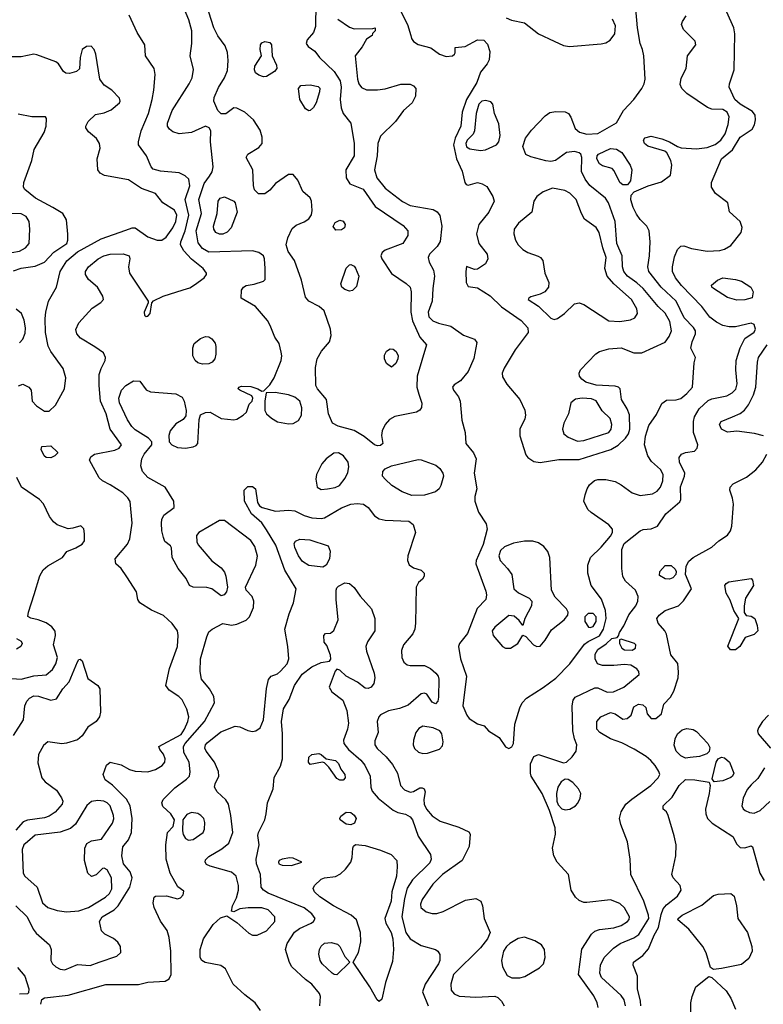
# Model space of a CAD drawing. Extents: x 1173029 to 1307123, y 522559 to 678521.
# Tile 232 of 256: x 1226666 to 1231423, y 586635 to 592936. Entities that reach past the tile are written whole.
import ezdxf

# ---------------------------------------------------------------- set-up
doc = ezdxf.new("R2010")
doc.units = 0

msp = doc.modelspace()

# ---------------------------------------------------------------- linework, layer by layer
at = {"layer": '0CON10XD'}
for points in [[(1226800, 586635), (1226807.5, 586665), (1226825, 586676.2), (1226975, 586693.5), (1227217.1, 586762.9), (1227425, 586762.9), (1227485, 586776.5), (1227596.9, 586783.1), (1227622.7, 586797.3), (1227634.2, 586825), (1227633.5, 586975), (1227621.7, 587061.7), (1227608.5, 587108.5), (1227567.5, 587167.5), (1227526.9, 587255), (1227519.2, 587285), (1227525, 587320), (1227535, 587327.5), (1227605, 587330), (1227675, 587310), (1227693.6, 587316.4), (1227712.5, 587335), (1227715, 587360), (1227677.7, 587387.7), (1227628.6, 587475), (1227602.5, 587565), (1227600, 587655), (1227611.2, 587735), (1227647.5, 587772.5), (1227655.6, 587815), (1227632.5, 587855), (1227580.9, 587900.9), (1227574.4, 587925), (1227582.9, 587945), (1227658.8, 588021.2), (1227733.5, 588075), (1227751.8, 588095), (1227756.1, 588123.9), (1227749.3, 588185), (1227716.5, 588246.5), (1227713.7, 588285), (1227724.8, 588305), (1227847.3, 588445), (1227912, 588565), (1227908, 588605), (1227880, 588655), (1227828.6, 588715), (1227819.5, 588765), (1227823.3, 588845), (1227862.2, 588987.8), (1227875, 589019.2), (1227896.2, 589035), (1227965, 589072.5), (1228021.7, 589061.7), (1228055, 589067.3), (1228115, 589092.5), (1228136.5, 589115), (1228160.9, 589175), (1228164.4, 589215), (1228152.5, 589245), (1228113.8, 589285), (1228110, 589305), (1228176.7, 589445), (1228186.5, 589503.5), (1228170.7, 589565), (1228143.9, 589603.9), (1227975, 589730.9), (1227945, 589731.5), (1227812.5, 589655), (1227797.5, 589635), (1227800, 589595), (1227807.5, 589575), (1227895, 589473.8), (1227955, 589429.2), (1227975, 589400), (1227983.5, 589375), (1227995.8, 589304.2), (1227988, 589275), (1227973.3, 589255), (1227955, 589248.8), (1227894.2, 589294.2), (1227863.6, 589303.6), (1227775, 589303.8), (1227752.5, 589315), (1227730.5, 589360.5), (1227678.8, 589425), (1227641.2, 589495), (1227637, 589557), (1227630, 589570), (1227595, 589597.5), (1227585, 589622.5), (1227574.3, 589665), (1227573.1, 589715), (1227575, 589737.5), (1227588, 589765), (1227653.8, 589815), (1227651.4, 589855), (1227596.9, 589945), (1227486, 590006), (1227450.6, 590045), (1227440.7, 590080.7), (1227446.5, 590125), (1227462.7, 590155), (1227510.8, 590215), (1227512, 590235), (1227488.9, 590258.9), (1227405, 590312.5), (1227382.9, 590332.9), (1227354.5, 590374.5), (1227304.1, 590485), (1227300.9, 590515), (1227316.7, 590565), (1227344.7, 590595.3), (1227394.6, 590625.4), (1227435, 590622), (1227475, 590568.6), (1227502.5, 590555), (1227665, 590542.5), (1227705, 590520), (1227718.6, 590495), (1227730, 590435), (1227728.3, 590401.7), (1227711.7, 590378.3), (1227665, 590350), (1227629.2, 590305), (1227620, 590275), (1227622, 590235), (1227639.2, 590215), (1227675, 590197.5), (1227726, 590194), (1227775, 590201.8), (1227795, 590211.9), (1227805.6, 590225), (1227813, 590377), (1227823.1, 590406.9), (1227855, 590422.5), (1227885, 590424.3), (1227954.5, 590384.5), (1228035, 590376.5), (1228055, 590380.5), (1228096, 590405), (1228116.2, 590425), (1228133.3, 590475), (1228152.5, 590495), (1228157.5, 590515), (1228150, 590530), (1228073.3, 590565), (1228063.3, 590575), (1228067.5, 590585), (1228085, 590590), (1228145, 590589.2), (1228190, 590575), (1228215, 590560), (1228228.3, 590561.7), (1228265, 590600), (1228294.6, 590645.4), (1228338.1, 590755), (1228342.2, 590785), (1228337.9, 590807.9), (1228326.2, 590865), (1228297.3, 590905), (1228269.1, 590979.1), (1228250.6, 591010.6), (1228175, 591100), (1228083.3, 591155), (1228083.8, 591205), (1228097.5, 591225), (1228115, 591236), (1228165, 591243.8), (1228225, 591262.5), (1228236.1, 591273.9), (1228237.1, 591345), (1228232.9, 591405), (1228225.4, 591425.4), (1228196.3, 591446.3), (1228155, 591457.8), (1227875, 591448.9), (1227835, 591472.4), (1227808.3, 591508.3), (1227794.8, 591585), (1227828.4, 591695), (1227811.1, 591785), (1227845, 591887.5), (1227879.6, 591935), (1227897.6, 591962.4), (1227903.6, 591995), (1227886.4, 592153.6), (1227887.9, 592225), (1227877.8, 592245), (1227855, 592254.4), (1227765, 592213.8), (1227685.4, 592205.4), (1227645, 592219.4), (1227624.2, 592235), (1227611.4, 592255), (1227612.2, 592275), (1227640.9, 592355), (1227750, 592525), (1227768.1, 592565), (1227777.4, 592617.4), (1227755.5, 592705), (1227767.7, 592785), (1227766.9, 592865), (1227748, 592935), (1227702.9, 593042.9)], [(1228560, 593035), (1228558.1, 592891.9), (1228546.5, 592855), (1228505, 592807.5), (1228498.9, 592785), (1228510.6, 592765), (1228554.1, 592734.1), (1228584.8, 592694.8), (1228678.5, 592605), (1228716.2, 592545), (1228722.3, 592505), (1228715.7, 592425), (1228721.5, 592371.5), (1228736.1, 592336.1), (1228784.3, 592274.3), (1228804.6, 592144.6), (1228804.6, 592065), (1228752.5, 591975), (1228754.6, 591924.6), (1228776.9, 591886.9), (1228862.6, 591852.6), (1228940.7, 591740.7), (1229118.3, 591618.3), (1229150, 591585), (1229148, 591555), (1229116, 591505), (1229005, 591461.1), (1228984.6, 591445.4), (1228976.7, 591425), (1228982.5, 591405), (1229045, 591311.1), (1229138.9, 591248.9), (1229163.1, 591225), (1229170, 591195), (1229168.9, 591065), (1229179.4, 591009.4), (1229225, 590905.6), (1229268, 590855), (1229209.6, 590655), (1229207.5, 590585), (1229219.5, 590539.5), (1229238.3, 590481.7), (1229235.7, 590455), (1229225, 590436.7), (1229205, 590424.2), (1229065, 590397.7), (1229032, 590378), (1229004.5, 590345), (1228984.4, 590305), (1228980, 590275), (1228988.8, 590225), (1228975, 590211.2), (1228955, 590208.8)], [(1229088.8, 593018.8), (1229147.5, 592905), (1229168, 592835), (1229172, 592815), (1229185, 592796.7), (1229215, 592778), (1229295.9, 592755.9), (1229352.5, 592715), (1229395, 592701.4), (1229435, 592704.4), (1229446.7, 592715), (1229452.5, 592725), (1229451.7, 592758.3), (1229515, 592764), (1229595, 592806.9), (1229635.4, 592805.4), (1229659.6, 592779.6), (1229673.2, 592733.2), (1229669.6, 592680.4), (1229656.5, 592653.5), (1229615, 592600), (1229590, 592535), (1229523.4, 592425), (1229496, 592345), (1229488.7, 592255), (1229451, 592179), (1229441.4, 592135), (1229460, 592045), (1229496.7, 591966.7), (1229513.8, 591895), (1229522.2, 591882.2), (1229535, 591877.1), (1229595.7, 591894.3), (1229625, 591886.5), (1229655, 591868.1), (1229692.9, 591805), (1229700.8, 591775), (1229667.1, 591705), (1229603.3, 591625), (1229588.1, 591565), (1229602.9, 591505), (1229655.7, 591435), (1229661.4, 591405), (1229645.4, 591374.6), (1229595, 591340), (1229575, 591336.7), (1229525, 591357.5), (1229519.2, 591325), (1229521.4, 591255), (1229535, 591228.8), (1229595, 591221.2), (1229675, 591168.6), (1229748.9, 591098.9), (1229875, 591011.8), (1229917.5, 590965), (1229920, 590935), (1229835, 590824.4), (1229765, 590706.2), (1229752.9, 590675), (1229755, 590650), (1229782.8, 590602.8), (1229865.3, 590505.3), (1229898.1, 590438.1), (1229902.7, 590405), (1229897.9, 590382.1), (1229864.7, 590315.3), (1229865, 590273.3), (1229905, 590151.2), (1229917.5, 590135), (1229955, 590108.1), (1229995, 590101.5), (1230115, 590122.3), (1230245, 590122.7), (1230448.6, 590185), (1230495, 590213.8), (1230542.3, 590257.7), (1230561.2, 590285), (1230570, 590315), (1230566.7, 590406.7), (1230553.2, 590445), (1230517.1, 590505), (1230508, 590575), (1230497.5, 590585), (1230475, 590591.4), (1230355, 590596.6), (1230287.6, 590617.6), (1230261.9, 590635), (1230247.5, 590655), (1230245.5, 590675), (1230253.5, 590696.5), (1230352.7, 590797.3), (1230376.3, 590813.7), (1230435, 590829.5), (1230515, 590837.1), (1230595, 590804), (1230645.7, 590804.3), (1230795, 590873.3), (1230821.7, 590908.3), (1230835.8, 590945), (1230825.2, 591005), (1230795, 591058.8), (1230750.7, 591100.7), (1230655, 591215.3), (1230615, 591252.5), (1230555.4, 591295), (1230530.7, 591325), (1230521.6, 591355), (1230519.4, 591425), (1230486.7, 591505), (1230475.3, 591645.3), (1230433.8, 591765), (1230413.8, 591795), (1230313.2, 591875), (1230283.8, 591915), (1230260, 591965), (1230262.5, 592055), (1230255.4, 592075), (1230245, 592084.5), (1230215, 592092.1), (1230165, 592085.4), (1230094, 592036), (1230065, 592028.8), (1230032.3, 592032.3), (1229935, 592059.2), (1229904.3, 592074.3), (1229885.5, 592125), (1229902.7, 592177.3), (1229939.9, 592230.1), (1230028, 592322), (1230058.3, 592341.7), (1230095, 592349.1), (1230155, 592346.7), (1230176.4, 592336.4), (1230193, 592313), (1230220.6, 592240.6), (1230247, 592217), (1230295, 592203.1), (1230365, 592207.8), (1230483.8, 592276.2), (1230530, 592355), (1230594.5, 592425), (1230647.1, 592495), (1230661.4, 592525), (1230666.9, 592555), (1230658.5, 592705), (1230651.4, 592745), (1230635.7, 592785), (1230619.2, 592885), (1230608.8, 593005)], [(1226641.4, 587265), (1226713.8, 587195), (1226751.9, 587115), (1226770.5, 587090.5), (1226855.4, 587015.4), (1226866.7, 586985), (1226865.6, 586915), (1226875.6, 586895), (1226895.8, 586875), (1226925, 586860.5), (1226955, 586856.4), (1227035, 586890.4), (1227116.2, 586883.8), (1227174, 586905), (1227286.6, 586943.4), (1227312.9, 586967.1), (1227310.6, 587005), (1227293.7, 587033.7), (1227266.1, 587056.1), (1227210.8, 587085), (1227188.6, 587105), (1227176.2, 587165), (1227193.1, 587195), (1227269.5, 587240.5), (1227295.2, 587264.8), (1227369.5, 587385), (1227384.5, 587445), (1227372.9, 587482.9), (1227329.2, 587535), (1227318.2, 587585), (1227325, 587643.8), (1227362.7, 587687.3), (1227381.2, 587735), (1227385.4, 587825), (1227373.1, 587905), (1227348, 587948), (1227258.6, 588038.6), (1227212.6, 588072.6), (1227200.4, 588105), (1227220, 588165), (1227245, 588184.3), (1227315, 588167.1), (1227368.2, 588138.2), (1227405, 588126.9), (1227485, 588122.5), (1227535, 588137.5), (1227577.4, 588162.6), (1227594.4, 588185), (1227596.4, 588205), (1227585, 588236.2), (1227561.2, 588265), (1227556.7, 588285), (1227698.1, 588361.9), (1227720.9, 588395), (1227741.9, 588445), (1227746.8, 588475), (1227735, 588524.4), (1227704.5, 588584.5), (1227684.8, 588604.8), (1227621.4, 588645), (1227601.4, 588675), (1227624, 588785), (1227674.6, 588925.4), (1227680, 588995), (1227675.6, 589025), (1227642.1, 589072.1), (1227585, 589123.1), (1227508.5, 589158.5), (1227434.3, 589204.3), (1227421.2, 589225), (1227412, 589275), (1227351.8, 589371.8), (1227315, 589423.3), (1227280, 589455), (1227277.5, 589485), (1227355, 589578.8), (1227370.6, 589615), (1227385.5, 589715), (1227372.7, 589852.7), (1227357.1, 589877.1), (1227325, 589908.1), (1227245, 589960.6), (1227196.2, 589985), (1227175, 590004), (1227113, 590117), (1227120.7, 590139.3), (1227144.1, 590155.9), (1227275, 590181.1), (1227302, 590195), (1227316.9, 590215), (1227244.3, 590315), (1227218.9, 590415), (1227183.2, 590495), (1227173.3, 590595), (1227174.7, 590665), (1227186.4, 590703.6), (1227213.3, 590755), (1227215.6, 590775), (1227200.8, 590805), (1227146.4, 590843.6), (1227055, 590898.1), (1227031.1, 590925), (1227024.5, 590954.5), (1227043.4, 590996.6), (1227129.4, 591090.6), (1227185, 591127.5), (1227200.8, 591145), (1227197.9, 591167.9), (1227164.2, 591225), (1227105, 591274.3), (1227085.6, 591305), (1227087.5, 591325), (1227105, 591354.4), (1227167.1, 591405), (1227204.2, 591425), (1227245.4, 591435.4), (1227327.6, 591437.6), (1227366.7, 591425), (1227371.2, 591405), (1227361.4, 591355), (1227368.6, 591315), (1227486.7, 591135), (1227487.5, 591125), (1227461.4, 591065), (1227464.2, 591045), (1227475, 591036.2), (1227485, 591038), (1227500, 591055), (1227510, 591125), (1227522.2, 591137.8), (1227583.3, 591166.7), (1227711.8, 591208.2), (1227755, 591221.1), (1227785, 591238.5), (1227845.6, 591285), (1227860, 591305), (1227860, 591315), (1227839.4, 591345), (1227763.9, 591403.9), (1227716.5, 591456.5), (1227694.7, 591495), (1227696.9, 591515), (1227723.8, 591585), (1227747.2, 591685), (1227723.3, 591785), (1227755, 591873.3), (1227748.2, 591915), (1227725, 591938.1), (1227685, 591956.7), (1227567.2, 591967.2), (1227520.2, 591980.2), (1227506, 591995), (1227477.1, 592065), (1227426.7, 592135), (1227425.5, 592155), (1227443.2, 592225), (1227488.8, 592335), (1227514, 592425), (1227523.4, 592485), (1227531.8, 592585), (1227526.5, 592625), (1227470, 592705), (1227465.5, 592775.5), (1227417.1, 592855), (1227365.6, 592965.6)], [(1228955, 590208.8), (1228935, 590216.2), (1228868.7, 590268.7), (1228805, 590306.5), (1228703.3, 590335), (1228668, 590355), (1228641.4, 590415), (1228628.2, 590505), (1228570.6, 590575), (1228560.6, 590595), (1228559.1, 590710.9), (1228568.1, 590765), (1228597.1, 590815), (1228648, 590875), (1228659.2, 590915), (1228654.3, 590955), (1228613.5, 591073.5), (1228580.9, 591100.9), (1228515.8, 591135), (1228495, 591160), (1228468.4, 591268.4), (1228424.6, 591394.6), (1228383.2, 591453.2), (1228371.2, 591495), (1228380.4, 591540.4), (1228409.9, 591600.1), (1228435, 591621.8), (1228485, 591643.2), (1228515, 591662.1), (1228532.6, 591687.4), (1228537.7, 591715), (1228533.7, 591775), (1228525, 591795.4), (1228477, 591837), (1228445, 591910), (1228415, 591945.8), (1228385, 591945.8), (1228303, 591887), (1228265.3, 591844.7), (1228235, 591822.9), (1228192.7, 591822.7), (1228167.3, 591847.3), (1228160.8, 591875), (1228158, 591975), (1228113.8, 592055), (1228126.2, 592075), (1228195, 592118), (1228216, 592145), (1228217.5, 592185), (1228205, 592230), (1228160.8, 592295), (1228105.3, 592345.3), (1228055, 592369.4), (1228035, 592371.4), (1227985.3, 592334.7), (1227955, 592333.6), (1227933.6, 592355), (1227908.8, 592415), (1227910.8, 592439.2), (1227937.1, 592502.9), (1227976.2, 592565), (1227995, 592611.2), (1227999.4, 592675), (1227995, 592726.2), (1227979.4, 592769.4), (1227933.8, 592833.8), (1227908.4, 592885), (1227875.4, 592985)], [(1229278.5, 591065), (1229283.6, 591035), (1229308.8, 591008.8), (1229345, 590993.8), (1229425, 590974.4), (1229505, 590917.8), (1229575, 590892), (1229591.2, 590871.2), (1229571.9, 590768.1), (1229535.9, 590684.1), (1229486, 590625), (1229445, 590600), (1229434, 590585), (1229441.2, 590565), (1229473.4, 590523.4), (1229483.1, 590495), (1229494.4, 590374.4), (1229516.2, 590295), (1229521.2, 590225), (1229570, 590165), (1229587.1, 590125), (1229573.1, 590035), (1229591.2, 589935), (1229577.5, 589885), (1229577.1, 589855), (1229602.2, 589785), (1229649.2, 589709.2), (1229657.6, 589675), (1229632, 589578), (1229585.8, 589475), (1229584, 589455), (1229648.3, 589278.3), (1229652.5, 589255), (1229648.6, 589225), (1229591.7, 589168.3), (1229531, 589009), (1229480, 588945), (1229472.7, 588925), (1229485.3, 588845), (1229523.8, 588735), (1229502, 588545), (1229526.4, 588486.4), (1229542.5, 588465), (1229595, 588430), (1229638.3, 588418.3), (1229664.4, 588384.4), (1229732.4, 588342.4), (1229775, 588283.1), (1229795, 588272.7), (1229815, 588283.3), (1229824.6, 588305), (1229833, 588427), (1229866.6, 588533.4), (1229881.1, 588565), (1229907.8, 588595), (1230015, 588661.8), (1230095, 588721.8), (1230185.3, 588814.7), (1230280.4, 588939.6), (1230302.3, 588957.7), (1230375, 588992.3), (1230400.6, 589035), (1230417.7, 589105), (1230414.8, 589155), (1230388.6, 589228.6), (1230321.4, 589315), (1230300, 589395), (1230300, 589445), (1230318, 589495), (1230385, 589560.8), (1230445, 589631.5), (1230458.2, 589655), (1230458.8, 589675), (1230434.1, 589704.1), (1230321.5, 589781.5), (1230301.5, 589801.5), (1230276.2, 589855), (1230284.5, 589895), (1230296.2, 589935), (1230311.2, 589958.8), (1230342.9, 589987.1), (1230365.4, 589994.6), (1230415, 589994.5), (1230475, 589980), (1230515, 589960.5), (1230585, 589909.4), (1230635, 589891.4), (1230715, 589901.4), (1230745, 589920), (1230765.6, 589944.4), (1230780.3, 589985), (1230782, 590025), (1230765, 590057.1), (1230708.2, 590108.2), (1230684.5, 590144.5), (1230662.6, 590215), (1230668.9, 590271.1), (1230691.7, 590338.3), (1230740.5, 590409.5), (1230775, 590480.8), (1230805, 590500.8), (1230865, 590503.1), (1230895, 590511.1), (1230935, 590543.1), (1230969.4, 590585), (1230980.5, 590739.5), (1230988.8, 590775), (1230960, 590835), (1230968.8, 590875), (1230990.6, 590925), (1230989.4, 590945), (1230977, 590967), (1230918, 591028), (1230866.1, 591135), (1230769.3, 591225), (1230690.9, 591325), (1230684.6, 591355), (1230695.4, 591425), (1230699.5, 591515), (1230692.7, 591585), (1230678.9, 591615), (1230635, 591657.8), (1230612.3, 591692.3), (1230590.9, 591735), (1230575.5, 591784.5), (1230577.5, 591812.5), (1230596.2, 591835), (1230686.5, 591873.5), (1230771.7, 591898.3), (1230829.5, 591940.5), (1230837.5, 592005), (1230832, 592035), (1230806.7, 592085), (1230793.9, 592093.9), (1230685, 592126), (1230663.8, 592145), (1230657.5, 592165), (1230665, 592180), (1230705, 592190), (1230773.2, 592173.2), (1230823.3, 592155), (1230875, 592123.8), (1230897, 592117), (1230995, 592108.8), (1231065, 592118), (1231115, 592136.9), (1231151.5, 592165), (1231178.7, 592205), (1231198.2, 592265), (1231204, 592315), (1231192.9, 592345), (1231165, 592360.8), (1231095, 592363.9), (1231065.6, 592375), (1230935, 592464.5), (1230903.1, 592495), (1230891.7, 592521.7), (1230897.2, 592562.8), (1230930, 592625), (1230938.6, 592705), (1230992.5, 592775), (1230988, 592798), (1230912.6, 592872.6), (1230900, 592905), (1230905.8, 592925), (1230929.4, 592960.6)], [(1229778.5, 592948.5), (1229813.4, 592933.4), (1229895, 592916), (1229985, 592845.3), (1230085, 592798), (1230145, 592771.2), (1230183.9, 592763.9), (1230385, 592781.4), (1230415, 592788), (1230443.8, 592805), (1230474.4, 592845), (1230478, 592898), (1230458.8, 592938.8)], [(1230366.2, 586615), (1230361.1, 586645), (1230339.1, 586689.1), (1230240.6, 586825), (1230263, 586987), (1230324.5, 587085), (1230345, 587103.6), (1230375, 587114.6), (1230468, 587125), (1230515, 587140.3), (1230554.5, 587165), (1230565, 587178), (1230567.9, 587195), (1230535, 587252.9), (1230505, 587280), (1230445, 587304.5), (1230295, 587286.9), (1230275, 587287.7), (1230245, 587299.6), (1230221.1, 587321.1), (1230194.7, 587365), (1230176.9, 587465), (1230103.8, 587545), (1230083.8, 587585), (1230075.4, 587635), (1230092.9, 587725), (1230091.5, 587765), (1230055.5, 587875.5), (1230008.6, 587985), (1229938.6, 588095), (1229932.9, 588115), (1229934.3, 588175), (1229955, 588220), (1229985, 588232.9), (1230145, 588181.4), (1230165, 588185.6), (1230201.2, 588218.8), (1230226.1, 588255), (1230230, 588295), (1230216, 588335), (1230203.8, 588385), (1230199.8, 588545), (1230207.8, 588582.2), (1230220, 588600), (1230345, 588660), (1230365, 588660), (1230425, 588631.8), (1230465, 588635.4), (1230531.4, 588665), (1230630, 588745), (1230627.5, 588765), (1230615, 588781.2), (1230575.8, 588805.8), (1230535, 588810), (1230467, 588803), (1230394.2, 588804.2), (1230363.1, 588815), (1230346.9, 588845), (1230348.7, 588875), (1230365, 588905.5), (1230419, 588941), (1230455, 588976.2), (1230487.5, 588982.5), (1230497.5, 588992.5), (1230503.8, 589015), (1230532, 589058), (1230563.4, 589126.6), (1230607.8, 589185), (1230620.6, 589215), (1230622.5, 589245), (1230606, 589285), (1230542.6, 589342.6), (1230525, 589373.8), (1230517.3, 589425), (1230518.7, 589545), (1230532.9, 589585), (1230635, 589664.3), (1230655, 589672.9), (1230705, 589677.5), (1230746.7, 589695), (1230799.2, 589775), (1230890, 589850), (1230895.8, 589865), (1230893.2, 589946.8), (1230919.2, 590015), (1230920.8, 590035), (1230887.1, 590105), (1230885.7, 590134.3), (1230900, 590155), (1230925, 590165.7), (1230982.5, 590175), (1231000.8, 590195), (1231004.1, 590215.9), (1230977.1, 590295), (1230976.2, 590365), (1230983.1, 590395), (1231013.3, 590445), (1231071, 590499), (1231095, 590510), (1231190.4, 590529.6), (1231225, 590549.1), (1231247.3, 590572.7), (1231256.2, 590605), (1231248.5, 590695), (1231250.4, 590755), (1231274.7, 590835.3), (1231305, 590897.1), (1231365, 590935.8), (1231374.4, 590955), (1231365, 590985.7), (1231345, 590994.4), (1231245, 590970.5), (1231205, 590970), (1231165, 590979.1), (1231125, 591000.4), (1231082.1, 591032.1), (1231030.5, 591100.5), (1230900.7, 591235), (1230861.1, 591285), (1230842.5, 591325), (1230841.8, 591355), (1230855, 591418.8), (1230874.4, 591465), (1230895, 591486), (1230915, 591488.6), (1230965, 591472.7), (1231065, 591455.3), (1231145, 591458.8), (1231175, 591468.5), (1231215, 591491.9), (1231281.1, 591575), (1231287.4, 591607.4), (1231275.4, 591645.4), (1231206.4, 591706.4), (1231196.7, 591765), (1231116.7, 591825), (1231092.5, 591865), (1231091.5, 591895), (1231156.4, 592045), (1231226.8, 592103.2), (1231275, 592185.5), (1231351.9, 592235), (1231366.7, 592263.3), (1231373.6, 592295), (1231371.5, 592325), (1231355, 592349.5), (1231275, 592395.9), (1231241.8, 592425), (1231205.6, 592505), (1231207.1, 592525), (1231237.5, 592615), (1231241.1, 592845), (1231234.4, 592885), (1231190.8, 592985)], [(1228700.3, 592940.3), (1228775, 592888.9), (1228805, 592876.9), (1228925, 592880), (1228940, 592885), (1228940, 592865), (1228923, 592847), (1228920, 592835), (1228885, 592812.5), (1228857.6, 592762.4), (1228812, 592705), (1228827.3, 592555), (1228836.1, 592526.1), (1228852.8, 592502.8), (1228885, 592488.5), (1228955, 592487.5), (1229005, 592494.6), (1229105, 592524.4), (1229163.2, 592523.2), (1229185, 592512), (1229200, 592495), (1229197.3, 592447.3), (1229176.7, 592405), (1229121.4, 592355), (1229070.8, 592285), (1228975, 592190), (1228956.8, 592143.2), (1228951.8, 592065), (1228934.7, 591975), (1228950.9, 591925), (1229005, 591857.5), (1229115, 591772.8), (1229165, 591747.1), (1229311.4, 591721.4), (1229336.7, 591706.7), (1229353, 591683), (1229366, 591615), (1229355, 591516.2), (1229336.9, 591485), (1229287.5, 591435), (1229278.9, 591415), (1229286.2, 591385), (1229312.4, 591332.4), (1229319.6, 591295), (1229308.1, 591215), (1229305.3, 591135), (1229278.5, 591065)], [(1226657, 590593), (1226685, 590604.4), (1226724, 590585), (1226738, 590565), (1226746, 590495), (1226774, 590465), (1226825, 590431.4), (1226855, 590431.4), (1226895, 590468.6), (1226952.5, 590575), (1226960, 590645), (1226942.9, 590705), (1226865, 590812.5), (1226846.9, 590846.9), (1226831.5, 590935), (1226827.7, 591025), (1226832, 591065), (1226850.9, 591135), (1226901.5, 591225), (1226925.3, 591325), (1226966.4, 591393.6), (1227035, 591450.5), (1227186, 591534), (1227345, 591589.1), (1227385, 591603.9), (1227405, 591604.6), (1227485, 591545.9), (1227545, 591525.5), (1227575, 591524.5), (1227603.6, 591545), (1227645.4, 591605), (1227665.3, 591645), (1227671.5, 591685), (1227656.8, 591716.8), (1227582.2, 591765), (1227534.6, 591824.6), (1227445.4, 591855.4), (1227362.2, 591912.2), (1227208.7, 591938.7), (1227180.8, 591955), (1227165.7, 591975), (1227160.8, 592045), (1227180, 592115), (1227176, 592145), (1227157, 592177), (1227105, 592218.8), (1227088, 592245), (1227088, 592255), (1227104, 592285), (1227151.2, 592328.8), (1227205, 592340.8), (1227250.3, 592359.7), (1227303.8, 592405), (1227308.8, 592415), (1227304.2, 592434.2), (1227254.5, 592484.5), (1227205, 592518), (1227178.1, 592555), (1227153.5, 592715), (1227141.9, 592745), (1227123.9, 592766.1), (1227092.5, 592765), (1227066.2, 592745), (1227052.5, 592695), (1227047.9, 592622.1), (1227030, 592605), (1226985, 592592.2), (1226960, 592595), (1226945, 592604.4), (1226913.2, 592653.2), (1226897.3, 592667.3), (1226775, 592711.5), (1226755, 592716.5), (1226675, 592698.9), (1226605, 592698.9)], [(1228225, 592570.8), (1228195, 592582), (1228175, 592596.7), (1228167.5, 592615), (1228170.9, 592639.1), (1228213.8, 592705), (1228203.8, 592745), (1228206.7, 592775), (1228215, 592787.5), (1228235, 592796.2), (1228265, 592790), (1228277.5, 592775), (1228280, 592705), (1228308, 592645), (1228311.2, 592625), (1228296, 592605), (1228245, 592572.9), (1228225, 592570.8)], [(1228515, 592352.9), (1228495, 592365.7), (1228458.2, 592425), (1228448.8, 592495), (1228465, 592516.2), (1228525, 592519.2), (1228575, 592508), (1228585, 592497.5), (1228584, 592475), (1228562.5, 592405), (1228545, 592374.3), (1228525, 592354.4), (1228515, 592352.9)], [(1229615, 592100), (1229645, 592103.1), (1229716.9, 592135), (1229732.2, 592155), (1229739.5, 592195), (1229730.3, 592270.3), (1229704, 592335), (1229693.8, 592395), (1229680, 592410), (1229645, 592420), (1229622.5, 592415), (1229603.3, 592395), (1229585.2, 592335), (1229575.6, 592224.4), (1229566.4, 592203.6), (1229528.9, 592165), (1229519.2, 592145), (1229525, 592122.5), (1229545, 592109.6), (1229615, 592100)], [(1226625, 591329.6), (1226675, 591345.8), (1226765, 591359.1), (1226825, 591383.8), (1226885, 591449.2), (1226966.9, 591505), (1226974.6, 591525), (1226974.4, 591564.4), (1226964, 591655), (1226941.4, 591695), (1226878.5, 591735), (1226765.8, 591795), (1226699.3, 591849.3), (1226689.2, 591865), (1226693.1, 591895), (1226743.5, 592035), (1226758.6, 592105), (1226821.4, 592215), (1226836, 592255), (1226837.5, 592305), (1226830, 592315), (1226744.3, 592314.3), (1226655, 592332)], [(1230525, 591878.6), (1230505.7, 591895), (1230469.8, 591969.8), (1230455.8, 591985), (1230395, 592001.5), (1230375, 592012.9), (1230358.2, 592045), (1230361.1, 592065), (1230369.1, 592075), (1230445, 592111.8), (1230485, 592107.8), (1230517.3, 592087.3), (1230572.2, 592005), (1230582.7, 591975), (1230572.9, 591905), (1230555, 591880), (1230525, 591878.6)], [(1230505, 591004.6), (1230573.7, 591016.3), (1230601.7, 591028.3), (1230619.4, 591055), (1230613.3, 591085), (1230579.5, 591145), (1230466.9, 591246.9), (1230423.9, 591295), (1230409.3, 591345), (1230417.3, 591415), (1230396.1, 591476.1), (1230374.2, 591574.2), (1230355, 591605.6), (1230280.4, 591660.4), (1230261.1, 591695), (1230226.8, 591785), (1230185.2, 591825.2), (1230153, 591843), (1230075, 591858.7), (1230014.8, 591835.2), (1229973.8, 591805), (1229954.6, 591775), (1229943.1, 591705), (1229856.1, 591633.9), (1229830.4, 591595), (1229827.7, 591565), (1229838.2, 591525), (1229855.5, 591495), (1229885, 591466.5), (1229917, 591447), (1229983.7, 591423.7), (1229998, 591415), (1230012, 591395), (1230025.8, 591315), (1230051.4, 591255), (1230050, 591225), (1230025, 591194.4), (1229995, 591178.9), (1229935, 591162), (1229923.3, 591155), (1229920, 591145), (1229985, 591102.2), (1230065, 591025.8), (1230085, 591018.6), (1230106.2, 591025), (1230151.2, 591055), (1230215, 591118.8), (1230245, 591124.2), (1230275, 591113.1), (1230435, 591009.6), (1230505, 591004.6)], [(1227965, 591562.8), (1227943.1, 591563.1), (1227920.6, 591575), (1227907.5, 591595), (1227906.2, 591615), (1227929.4, 591695), (1227935.4, 591775), (1227948.1, 591795), (1227975, 591802.9), (1228036.2, 591775), (1228043.3, 591765), (1228056, 591705), (1228018.5, 591605), (1227992.8, 591577.2), (1227965, 591562.8)], [(1226615, 591445.4), (1226665, 591454.6), (1226703.1, 591476.9), (1226726.5, 591505), (1226730, 591595), (1226725.5, 591645.5), (1226706.9, 591676.9), (1226675, 591693.5), (1226605, 591696.4), (1226571.4, 591688.6), (1226545, 591672.9), (1226515, 591641.4), (1226493.5, 591605), (1226494.5, 591575), (1226526.7, 591486.7), (1226545, 591461.9), (1226569.4, 591449.4), (1226615, 591445.4)], [(1228688.3, 591588.3), (1228672.3, 591612.3), (1228685, 591638.8), (1228715, 591653.3), (1228735, 591647.5), (1228748.8, 591625), (1228743.3, 591605), (1228725, 591591.2), (1228688.3, 591588.3)], [(1228775, 591200), (1228745, 591209.4), (1228726, 591225), (1228720, 591245), (1228755, 591346.2), (1228775, 591368), (1228785, 591370), (1228805, 591360), (1228815, 591345.8), (1228835.6, 591295), (1228821.1, 591228.9), (1228795, 591202.2), (1228775, 591200)], [(1231255, 591141.1), (1231195, 591158.6), (1231104, 591215), (1231094, 591225), (1231092.3, 591237.7), (1231130.3, 591269.7), (1231165, 591284.3), (1231245, 591274.5), (1231285, 591262.5), (1231344, 591225), (1231358, 591195), (1231353, 591157), (1231305, 591143.3), (1231255, 591141.1)], [(1226665, 590867.5), (1226685, 590890.8), (1226700.3, 590929.7), (1226702.7, 590965), (1226695, 591013.8), (1226677, 591057), (1226643.2, 591083.2)], [(1227835, 590731.5), (1227805, 590740), (1227787.5, 590755), (1227774.4, 590785), (1227773.2, 590836.8), (1227782.9, 590865), (1227823, 590897), (1227855, 590908.2), (1227875, 590906.5), (1227894.7, 590894.7), (1227915.3, 590865.3), (1227920, 590845), (1227920.9, 590795), (1227914, 590766), (1227897.1, 590745), (1227875, 590733.6), (1227835, 590731.5)], [(1229045, 590712.5), (1229013.3, 590735), (1229000, 590765), (1229000.7, 590789.3), (1229012.5, 590815), (1229035, 590830), (1229055, 590827.5), (1229075, 590812.5), (1229087.5, 590785), (1229085.8, 590765), (1229071.2, 590735), (1229045, 590712.5)], [(1231425, 590272.2), (1231368, 590288), (1231255, 590304), (1231195, 590296), (1231155, 590316.7), (1231143.8, 590345), (1231153.3, 590365), (1231225.7, 590394.3), (1231275, 590415.6), (1231302.6, 590437.4), (1231329.1, 590470.8), (1231360, 590535), (1231375.4, 590585), (1231385.4, 590744.6), (1231392.9, 590775), (1231448.8, 590855)], [(1228385, 590349.3), (1228415, 590352), (1228448.9, 590371.1), (1228468, 590405), (1228471.7, 590451.7), (1228457.5, 590495), (1228425, 590520.4), (1228385.2, 590535.3), (1228300.5, 590549.5), (1228241.7, 590548.3), (1228233.8, 590495), (1228233.8, 590435), (1228245.8, 590415), (1228275.9, 590385.9), (1228315, 590363.8), (1228385, 590349.3)], [(1230235, 590240), (1230275, 590243.9), (1230435, 590294.7), (1230451.1, 590315), (1230455.3, 590345.3), (1230444.7, 590384.7), (1230392.8, 590432.8), (1230355, 590496.9), (1230325, 590509.7), (1230265, 590514.7), (1230222.6, 590507.4), (1230192.5, 590485), (1230176, 590415), (1230146.3, 590353.7), (1230138.2, 590315), (1230147.8, 590285), (1230174.1, 590264.1), (1230235, 590240)], [(1226865, 590133.3), (1226835, 590134), (1226821.2, 590145), (1226803.8, 590185), (1226807.5, 590205), (1226865, 590208.8), (1226908.3, 590168.3), (1226908.3, 590161.7), (1226890, 590145), (1226865, 590133.3)], [(1228595, 589930), (1228635, 589933.5), (1228685, 589941.5), (1228710.8, 589955), (1228747.8, 590002.2), (1228765, 590037.5), (1228772.5, 590075), (1228767.1, 590105), (1228737.1, 590145), (1228705, 590163.3), (1228675, 590162.5), (1228626, 590125), (1228598, 590095), (1228564, 590025), (1228560, 589995), (1228569.2, 589945), (1228595, 589930)], [(1229175, 589891.8), (1229112.5, 589915), (1229046.2, 589955), (1229004, 589995), (1228988, 590015), (1228988.8, 590045), (1229005, 590061.2), (1229045, 590082), (1229215, 590121.2), (1229235, 590120), (1229328, 590085), (1229354.3, 590065), (1229373.7, 590033.7), (1229376.5, 590015), (1229360.5, 589955), (1229349.4, 589935), (1229325, 589914.5), (1229255, 589893.5), (1229175, 589891.8)], [(1230913.6, 589216.4), (1230964.3, 589295), (1230925.6, 589385), (1230930.9, 589439.1), (1230947.9, 589472.1), (1230974.6, 589495.4), (1231095, 589560.6), (1231139.4, 589600.6), (1231193.6, 589636.4), (1231214.5, 589665), (1231222.1, 589695), (1231232.1, 589835), (1231227.3, 589875), (1231210, 589925), (1231210.6, 589945), (1231230.8, 589965), (1231315, 590009.6), (1231375, 590055.5), (1231417.9, 590105), (1231445, 590156)], [(1226555, 588724), (1226675, 588715.4), (1226755, 588736.5), (1226835, 588744.5), (1226875, 588777.5), (1226896.5, 588815), (1226906.5, 588855), (1226882.9, 588935), (1226895.6, 588995), (1226893.6, 589023.6), (1226871.7, 589051.7), (1226835, 589075.6), (1226784.1, 589095.9), (1226736.1, 589106.1), (1226717.5, 589117.5), (1226721.2, 589145), (1226758.1, 589258.1), (1226793.6, 589376.3), (1226815.3, 589414.7), (1226845, 589442.2), (1226940, 589495), (1226966.7, 589533.3), (1227025, 589556.2), (1227065, 589580), (1227079.3, 589600.7), (1227080, 589645), (1227077, 589677), (1227057, 589697), (1227005, 589681.2), (1226975, 589678.8), (1226905, 589704.2), (1226882, 589722), (1226856.3, 589756.3), (1226817.9, 589837.9), (1226792.5, 589865), (1226676.2, 589945), (1226647.3, 590007.3)], [(1228206.9, 586595), (1228172.5, 586645), (1228105.3, 586695.3), (1228031.8, 586765), (1227981.9, 586861.9), (1227952.6, 586882.6), (1227852.4, 586902.4), (1227830, 586915), (1227821.2, 586935), (1227820.8, 586985), (1227840.8, 587055), (1227903.2, 587146.8), (1227950.9, 587189.1), (1227991.7, 587201.7), (1228055, 587158.9), (1228130.8, 587090.8), (1228155, 587078.6), (1228185, 587077.8), (1228245, 587105.4), (1228297.8, 587165), (1228297.8, 587195), (1228255, 587240), (1228215, 587253.5), (1228127.2, 587252.8), (1228074.3, 587245.7), (1228035, 587227.5), (1228021.7, 587231.7), (1228026.2, 587265), (1228052.5, 587317.5), (1228064.6, 587365), (1228064.6, 587395), (1228050.6, 587455), (1228021.8, 587481.8), (1227885, 587519.4), (1227860.7, 587530.7), (1227852, 587545), (1227855, 587558.8), (1227875, 587581.4), (1227958.9, 587631.1), (1228004.5, 587665.5), (1228028.5, 587735), (1228016.2, 587843.8), (1228001.2, 587915), (1227983.6, 587943.6), (1227928.5, 587995), (1227912.2, 588025), (1227915.6, 588045), (1227940, 588095), (1227938.1, 588125), (1227912.2, 588185), (1227858.5, 588255), (1227850.5, 588275), (1227854.5, 588295), (1227865, 588309.5), (1227951.8, 588378.2), (1228045, 588416.1), (1228075, 588411.5), (1228125, 588387.5), (1228155, 588380.6), (1228175.5, 588384.5), (1228204.5, 588405.5), (1228226.2, 588455), (1228244, 588656), (1228256.8, 588713.2), (1228275.6, 588734.4), (1228315, 588750), (1228335, 588766.2), (1228376.5, 588815), (1228387.6, 588845), (1228382.1, 588925), (1228361.5, 589035), (1228389.5, 589135), (1228416.5, 589205), (1228435.5, 589295), (1228363, 589413), (1228305, 589574.2), (1228245, 589670.8), (1228215.5, 589715.5), (1228148.8, 589775), (1228104.2, 589855), (1228102, 589925), (1228125, 589949.2), (1228155, 589949.2), (1228173.8, 589935), (1228186.1, 589846.1), (1228200, 589825), (1228217.5, 589815), (1228302.1, 589792.1), (1228385, 589797.8), (1228425, 589793.5), (1228485, 589762.3), (1228535, 589748.5), (1228595, 589743.6), (1228615, 589748.5), (1228725, 589812.5), (1228783.9, 589836.1), (1228825, 589840.5), (1228865, 589835.6), (1228895, 589814.4), (1228935, 589760.5), (1228965, 589741.2), (1229005, 589733.9), (1229155, 589727.1), (1229184.2, 589705), (1229197.5, 589655), (1229150, 589505), (1229147.5, 589475), (1229158.3, 589448.3), (1229185, 589428), (1229235, 589414), (1229252.5, 589395), (1229254.3, 589375), (1229243.2, 589356.8), (1229218, 589335), (1229202.9, 589305), (1229198.9, 589075), (1229193.3, 589035), (1229180.6, 589005), (1229121.4, 588935), (1229109.2, 588899.2), (1229110, 588855), (1229122.9, 588825), (1229145, 588808.1), (1229165, 588803.3), (1229255, 588804), (1229293.8, 588783.8), (1229328.1, 588755), (1229343.1, 588735), (1229347.1, 588715), (1229345, 588600), (1229340, 588575), (1229325, 588558), (1229305, 588568), (1229270, 588620), (1229255, 588625.6), (1229235, 588621.9), (1229150.3, 588549.7), (1229095, 588529.2), (1229026.3, 588513.7), (1228975, 588487.1), (1228962.9, 588475), (1228953.5, 588445), (1228958.9, 588375), (1228938.3, 588321.7), (1228937.5, 588295), (1228952, 588272), (1229009.4, 588219.4), (1229050.1, 588170.1), (1229083.3, 588115), (1229102.9, 588035), (1229128.3, 588008.3), (1229165, 587992.9), (1229185, 587997.5), (1229225, 588020), (1229241.3, 588021.3), (1229252.5, 588015), (1229259.5, 587995), (1229250.5, 587945), (1229253.8, 587915), (1229268.5, 587885), (1229305, 587842.1), (1229355, 587807.9), (1229475, 587768.9), (1229538.3, 587738.3), (1229548.8, 587725), (1229541.9, 587645), (1229497.1, 587555), (1229370.5, 587465), (1229308.2, 587405), (1229240, 587305), (1229230, 587275), (1229232.7, 587255), (1229266, 587226), (1229305, 587216.1), (1229335, 587216.7), (1229375, 587228), (1229518.2, 587301.8), (1229585, 587311.9), (1229615.4, 587295.4), (1229627.5, 587265), (1229637.3, 587185), (1229675.5, 587095), (1229658.8, 587055), (1229615, 586996.7), (1229440.8, 586825), (1229423.8, 586765), (1229426.4, 586726.4), (1229445, 586701.9), (1229476.9, 586686.9), (1229585, 586680.4), (1229705, 586687.8), (1229725, 586679.4), (1229749.4, 586655), (1229765.7, 586625)], [(1228605, 589433.3), (1228515, 589443.2), (1228475, 589468.9), (1228449.5, 589505), (1228425, 589558.8), (1228422.5, 589585), (1228430.4, 589599.6), (1228458.2, 589611.8), (1228521.9, 589608.1), (1228639.7, 589569.7), (1228652.9, 589535), (1228648.6, 589485), (1228627.5, 589445), (1228605, 589433.3)], [(1229773.6, 588913.6), (1229805, 588913.8), (1229851.9, 588945), (1229885, 588996.7), (1229905, 588988.8), (1229953.8, 588935), (1229975, 588925.8), (1229995, 588928), (1230026.7, 588965), (1230068.3, 589031.7), (1230150, 589095), (1230173.8, 589125), (1230174, 589145), (1230165, 589166.7), (1230090.9, 589240.9), (1230069.2, 589285), (1230058.5, 589495), (1230043.8, 589533.8), (1230019.2, 589565), (1229985, 589589.2), (1229948.8, 589598.8), (1229895, 589600), (1229824.6, 589585.4), (1229766.8, 589563.2), (1229741.3, 589538.7), (1229730.6, 589505), (1229740, 589475), (1229786.7, 589425), (1229814.5, 589385), (1229827.8, 589295), (1229857.4, 589267.4), (1229925.3, 589235.3), (1229942.9, 589215), (1229940, 589185), (1229897.5, 589105), (1229885, 589060), (1229862.1, 589092.1), (1229828.6, 589118.6), (1229795, 589122.5), (1229705, 589047.8), (1229688.9, 589025), (1229695.6, 588995), (1229755.5, 588925.5), (1229773.6, 588913.6)], [(1230823.8, 589356.2), (1230795, 589357.1), (1230759.8, 589379.8), (1230761.9, 589405), (1230795, 589443.1), (1230833.1, 589443.1), (1230859.7, 589419.7), (1230866, 589405), (1230864.2, 589385), (1230845, 589364.4), (1230823.8, 589356.2)], [(1231245, 588904), (1231214.1, 588904.1), (1231197.5, 588927.5), (1231267.5, 589105), (1231234.3, 589154.3), (1231210.7, 589220.7), (1231185.5, 589265.5), (1231177.5, 589315), (1231185, 589328.8), (1231202.1, 589337.9), (1231345, 589360), (1231355, 589350), (1231360, 589315), (1231310.4, 589235), (1231301.1, 589185), (1231301.7, 589141.7), (1231314, 589124), (1231345, 589119.4), (1231368.9, 589105), (1231385, 589060), (1231388.2, 589025), (1231365, 589001.2), (1231308.2, 588981.8), (1231274, 588925), (1231245, 588904)], [(1228585.6, 586625), (1228590, 586685), (1228584.4, 586705), (1228535, 586764.4), (1228493.5, 586793.5), (1228407.5, 586875), (1228392.3, 586902.3), (1228365.6, 586985), (1228377.1, 587025), (1228424.1, 587095.9), (1228455, 587120), (1228531.1, 587155), (1228545.5, 587165), (1228556.5, 587185), (1228535, 587214.5), (1228485, 587251.5), (1228255, 587347.2), (1228226.4, 587365), (1228211.2, 587385), (1228206.1, 587465), (1228180, 587535), (1228178.7, 587565), (1228197.5, 587655), (1228189.5, 587715), (1228192.5, 587735), (1228234.6, 587815), (1228243.1, 587853.1), (1228252.2, 587925), (1228287.8, 588015), (1228294.3, 588085.7), (1228335, 588160), (1228346.2, 588205), (1228346.7, 588365), (1228340, 588445), (1228354.1, 588525.9), (1228390, 588585), (1228424.6, 588675), (1228472.1, 588747.9), (1228535, 588793.8), (1228595, 588821.5), (1228648.8, 588831.2), (1228656.7, 588843.3), (1228655, 588870), (1228631.7, 588931.7), (1228613, 588953), (1228612.5, 588995), (1228621.7, 589008.3), (1228655, 589010), (1228675, 589027.5), (1228702.9, 589095), (1228690.6, 589225), (1228690, 589285), (1228695, 589300), (1228705, 589311.2), (1228745, 589332), (1228775, 589327.5), (1228805, 589301.9), (1228845, 589247.9), (1228916.9, 589165), (1228938.5, 589105), (1228938.5, 589025), (1228891.1, 588955), (1228880.6, 588925), (1228885.6, 588895), (1228934.5, 588755), (1228937.8, 588725), (1228930.9, 588689.1), (1228913.8, 588665), (1228895, 588657.1), (1228875, 588658.6), (1228826.1, 588696.1), (1228755, 588734.4), (1228715, 588773.8), (1228695, 588780), (1228685, 588767.5), (1228646.2, 588665), (1228663.5, 588635), (1228732.4, 588582.4), (1228758.2, 588515), (1228770, 588435), (1228762.9, 588395), (1228737.5, 588325), (1228739.4, 588305), (1228770, 588265), (1228847.8, 588197.8), (1228873.8, 588165), (1228908.5, 588095), (1228911.5, 588025), (1228921.2, 587998.8), (1228958.6, 587955), (1229055, 587876.9), (1229085, 587861.9), (1229135, 587852.9), (1229165, 587834.5), (1229178.2, 587815), (1229215, 587710.6), (1229294.5, 587594.5), (1229298.2, 587565), (1229289.4, 587540.6), (1229178, 587432), (1229145, 587377.8), (1229126.7, 587313.3), (1229111.2, 587195), (1229135.7, 587095), (1229163.3, 587055), (1229235, 587010.9), (1229325.4, 586985.4), (1229340.8, 586975), (1229353.3, 586953.3), (1229353.6, 586915), (1229346.2, 586895), (1229260.5, 586765), (1229242.2, 586715), (1229278.5, 586625)], [(1230542.1, 586625), (1230533.4, 586663.4), (1230515, 586692.5), (1230387.3, 586807.3), (1230377.7, 586835), (1230382.5, 586885), (1230406.1, 586935), (1230465, 586995.4), (1230506.8, 587023.2), (1230595, 587059.7), (1230627.1, 587082.9), (1230690.2, 587185), (1230688.8, 587205), (1230658.1, 587295), (1230575.7, 587465), (1230570.6, 587565), (1230554.5, 587675), (1230510.9, 587785), (1230503.6, 587825), (1230515, 587866), (1230544.5, 587915), (1230581.7, 587948.3), (1230704.5, 588035), (1230751.1, 588085), (1230761.1, 588105), (1230755.6, 588125), (1230732.4, 588162.4), (1230704.5, 588195), (1230675, 588221.2), (1230598.1, 588268.1), (1230518.5, 588308.5), (1230445, 588333.9), (1230376.9, 588375), (1230359.2, 588395), (1230358.6, 588445), (1230384.1, 588475.9), (1230445, 588502.3), (1230474.6, 588494.6), (1230525, 588460.6), (1230553.3, 588465), (1230577.5, 588485), (1230595, 588538.8), (1230625, 588555.8), (1230651.7, 588551.7), (1230672.5, 588535), (1230681.2, 588495), (1230706.7, 588465), (1230735.4, 588464.6), (1230771.2, 588495), (1230788, 588555), (1230829.5, 588600.5), (1230851.7, 588638.3), (1230878.6, 588725), (1230881.2, 588761.2), (1230875.9, 588815.9), (1230831.2, 588871.2), (1230803.5, 589003.5), (1230792.5, 589025), (1230750, 589075), (1230743.1, 589105), (1230758.1, 589125), (1230795, 589154.4), (1230880, 589185), (1230913.6, 589216.4)], [(1230315, 589045.7), (1230335, 589053.1), (1230353.9, 589085), (1230354.6, 589115), (1230335, 589137.1), (1230303.8, 589136.2), (1230282.5, 589115), (1230282.5, 589085), (1230305, 589049.2), (1230315, 589045.7)], [(1226645, 588975.8), (1226675, 588958.8), (1226682, 588945), (1226673.8, 588925), (1226645, 588907.1)], [(1230585, 588902.5), (1230606.7, 588915), (1230608.8, 588935), (1230600, 588945), (1230515, 588972.5), (1230502.5, 588967.5), (1230503.3, 588945), (1230517.5, 588915), (1230535, 588903.8), (1230585, 588902.5)], [(1226626.7, 588355), (1226690.5, 588455), (1226698.8, 588545), (1226711.2, 588575), (1226728.5, 588595), (1226755, 588609.7), (1226785, 588606.6), (1226865, 588581.4), (1226900.3, 588589.7), (1226942.2, 588655), (1226982.1, 588697.9), (1227035, 588826.2), (1227045, 588841.2), (1227053, 588843), (1227065, 588832.5), (1227100.5, 588720.5), (1227165.4, 588675.4), (1227178.1, 588655), (1227182.7, 588505), (1227176.2, 588475), (1227155.4, 588445), (1227101.8, 588408.2), (1227065, 588353.8), (1227035, 588327.7), (1226965, 588305.4), (1226935, 588302.3), (1226845, 588314.2), (1226818.1, 588291.9), (1226785.8, 588234.2), (1226781.5, 588181.5), (1226807.9, 588085), (1226828.8, 588058.8), (1226900.5, 588005), (1226933.8, 587956.2), (1226941.9, 587935), (1226938.1, 587915), (1226893.1, 587865), (1226855, 587840), (1226825, 587829.2), (1226715, 587813.1), (1226687.7, 587802.3), (1226640.3, 587749.7)], [(1231456.1, 588485), (1231419.1, 588445), (1231393.8, 588405), (1231387.3, 588385), (1231391.5, 588365), (1231469.4, 588275)], [(1229245, 588239.7), (1229275, 588242.8), (1229351.2, 588268.8), (1229370.9, 588289.1), (1229375.5, 588315), (1229366.4, 588365), (1229354.4, 588385), (1229312, 588405), (1229245, 588415.9), (1229218.8, 588401.2), (1229199.7, 588375), (1229184.6, 588325), (1229183.8, 588295), (1229192.6, 588272.6), (1229217.8, 588247.8), (1229245, 588239.7)], [(1230925, 588211.1), (1230895, 588225.5), (1230865.7, 588255.7), (1230853.6, 588293.6), (1230859.3, 588335), (1230875, 588366.9), (1230905, 588392.2), (1230935, 588400), (1230975, 588394.4), (1230995, 588380.6), (1231068.1, 588305), (1231081.7, 588278.3), (1231077.5, 588252.5), (1231061.2, 588238.8), (1231015, 588220.6), (1230955, 588214.4), (1230925, 588211.1)], [(1228715, 588069.2), (1228695, 588079.2), (1228643.7, 588153.7), (1228615, 588181.2), (1228603.8, 588183.8), (1228525, 588168.8), (1228514.3, 588185), (1228515, 588216.7), (1228535, 588234), (1228579.5, 588239.5), (1228595, 588233.8), (1228625.9, 588205.9), (1228687.1, 588195), (1228705, 588177.1), (1228719.7, 588139.7), (1228745.8, 588105), (1228748, 588085), (1228735, 588070), (1228715, 588069.2)], [(1231108.3, 588058.3), (1231097, 588077), (1231121.2, 588185), (1231134.3, 588205.7), (1231155, 588216), (1231175, 588212), (1231207.5, 588185), (1231234.3, 588115), (1231225.6, 588095), (1231215, 588086.7), (1231165, 588064.3), (1231108.3, 588058.3)], [(1231431.6, 588148.4), (1231389.4, 588080.6), (1231345, 588040.4), (1231321.2, 588008.8), (1231293.8, 587955), (1231286.7, 587905), (1231295, 587886), (1231308, 587875), (1231335, 587862.1), (1231365, 587857.5), (1231404.4, 587875), (1231465, 587933.8)], [(1230155, 587880), (1230185, 587884.5), (1230222, 587905), (1230236.8, 587923.2), (1230252, 587955), (1230256, 587985), (1230241.9, 588015), (1230205, 588053.8), (1230175, 588073.8), (1230155, 588076.5), (1230130.2, 588059.7), (1230107.9, 588025), (1230100.8, 587985), (1230102.2, 587935), (1230111.2, 587911.2), (1230135, 587885.7), (1230155, 587880)], [(1230638.9, 586625), (1230637.9, 586655), (1230619.2, 586735), (1230618.6, 586815), (1230590, 586885), (1230594, 586905), (1230652, 586948), (1230689.1, 586990.9), (1230725, 587077.5), (1230752.7, 587127.3), (1230769.4, 587210.6), (1230783.7, 587246.3), (1230805, 587272.1), (1230875, 587326.7), (1230897.9, 587365), (1230890.9, 587395), (1230846.4, 587445), (1230838.2, 587465), (1230863.7, 587586.3), (1230865.2, 587655.2), (1230854.2, 587714.2), (1230814.4, 587844.4), (1230805, 587866.2), (1230783.3, 587885), (1230783.3, 587905), (1230840.2, 587959.8), (1230885, 588035.7), (1230925, 588074.2), (1230985, 588071.9), (1231077.5, 588057.5), (1231083.3, 588035), (1231078, 587985), (1231053.1, 587885), (1231055.7, 587855), (1231067.1, 587825), (1231095.8, 587795), (1231229.5, 587709.5), (1231255, 587659.2), (1231275, 587638.9), (1231305, 587635.7), (1231345, 587650), (1231355, 587643.3), (1231402.3, 587475), (1231428.1, 587428.1)], [(1226965.9, 587225.9), (1227045, 587233.5), (1227105.6, 587255), (1227215, 587320.8), (1227239.2, 587345), (1227254.3, 587375), (1227252.8, 587445), (1227225, 587495.6), (1227205, 587505.8), (1227195, 587504.2), (1227155, 587463.3), (1227125, 587453.8), (1227102.5, 587475), (1227080.9, 587555), (1227082.7, 587635), (1227094.5, 587665), (1227125, 587681.8), (1227188.3, 587691.7), (1227258.6, 587795), (1227267.1, 587822.9), (1227265.9, 587844.1), (1227244.6, 587905), (1227225.2, 587925.2), (1227203.8, 587935), (1227165, 587938.4), (1227125, 587932.4), (1227095, 587907.7), (1227022, 587788), (1226990.2, 587759.8), (1226923.9, 587736.1), (1226765, 587717.3), (1226714.8, 587675.2), (1226693.1, 587655), (1226681.2, 587625), (1226687.3, 587475), (1226697.5, 587455), (1226777.3, 587385), (1226811.5, 587285), (1226844.8, 587254.7), (1226905, 587234.7), (1226965.9, 587225.9)], [(1227746.6, 587686.6), (1227775, 587690.5), (1227838.9, 587735), (1227848.5, 587755), (1227849.3, 587799.3), (1227843.6, 587823.6), (1227825, 587844.4), (1227805, 587856.5), (1227765, 587863.6), (1227735, 587848.9), (1227709.4, 587815), (1227706.9, 587745), (1227711.3, 587721.3), (1227726.6, 587696.6), (1227746.6, 587686.6)], [(1228785, 587782.9), (1228755, 587787.5), (1228716.2, 587815), (1228713.8, 587825), (1228720.9, 587839.1), (1228755, 587865.8), (1228785, 587862.5), (1228805, 587846), (1228818.1, 587825), (1228807.5, 587795), (1228785, 587782.9)], [(1228965, 586653.3), (1228953.4, 586663.4), (1228906, 586746), (1228800, 586905), (1228834, 586966), (1228847.9, 587035), (1228846.9, 587095), (1228821.2, 587175), (1228786.4, 587205), (1228674.4, 587264.4), (1228585, 587322.4), (1228551.5, 587355), (1228543.9, 587376.1), (1228550.9, 587395), (1228595, 587436.9), (1228615, 587444.6), (1228686.7, 587453.3), (1228718.9, 587471.1), (1228750.1, 587499.9), (1228784.2, 587545), (1228792.8, 587575), (1228796.7, 587633.3), (1228802.2, 587647.8), (1228815, 587657.5), (1228875, 587651.8), (1228975, 587621.8), (1229043, 587593), (1229077.7, 587555), (1229081.6, 587515), (1229075.9, 587455), (1229047.2, 587355), (1229041.6, 587295), (1229002.6, 587185), (1229009.2, 587155), (1229043.3, 587095), (1229053.2, 587055), (1229058.2, 586985), (1229050.2, 586909.8), (1229007.1, 586775), (1228982, 586668), (1228965, 586653.3)], [(1228405, 587523.1), (1228470, 587545), (1228415, 587570), (1228395, 587572.5), (1228345.8, 587564.2), (1228326.7, 587555), (1228322, 587545), (1228324.5, 587534.5), (1228344.5, 587524.5), (1228405, 587523.1)], [(1231105, 586857.5), (1231085, 586870), (1231058.1, 586965), (1231036.9, 587005), (1230946.4, 587116.4), (1230875.6, 587175), (1230878.9, 587185), (1230905, 587204.6), (1231030.9, 587269.1), (1231105, 587332), (1231135, 587340), (1231215, 587343.3), (1231236.4, 587326.4), (1231251.4, 587265), (1231261.5, 587185), (1231321.9, 587095), (1231349.4, 587005), (1231351.4, 586975), (1231331.7, 586928.3), (1231285, 586890.8), (1231155, 586863.8), (1231105, 586857.5)], [(1228695, 586824.4), (1228677.5, 586825), (1228665, 586834.3), (1228601.4, 586895), (1228588.1, 586915), (1228580, 586955), (1228583.3, 586985), (1228595, 587008), (1228615, 587025.8), (1228658.3, 587031.7), (1228699.1, 587019.1), (1228715, 587004), (1228745, 586942), (1228777.5, 586905), (1228695, 586824.4)], [(1229865, 586804.6), (1229897.3, 586812.7), (1229991, 586869), (1230016.2, 586895), (1230028.5, 586935), (1230024.5, 586985), (1230003.3, 587015), (1229962.2, 587042.2), (1229895, 587065.8), (1229855, 587056.9), (1229801.8, 587025), (1229780.4, 587005), (1229761.8, 586975), (1229747.7, 586915), (1229753.8, 586875), (1229785, 586819.5), (1229814.7, 586804.7), (1229865, 586804.6)], [(1226650.7, 586870.7), (1226698.9, 586815), (1226723.3, 586735), (1226721.7, 586708.3), (1226715, 586702.5), (1226665, 586700.8)], [(1230959.1, 586535), (1230960, 586645), (1230968.1, 586685), (1230992.6, 586747.4), (1231075, 586812.5), (1231095, 586807.5), (1231185, 586720.8), (1231214.7, 586674.7), (1231245, 586603.1)]]:
    msp.add_lwpolyline(points, dxfattribs=at)

doc.saveas('drawing.dxf')
